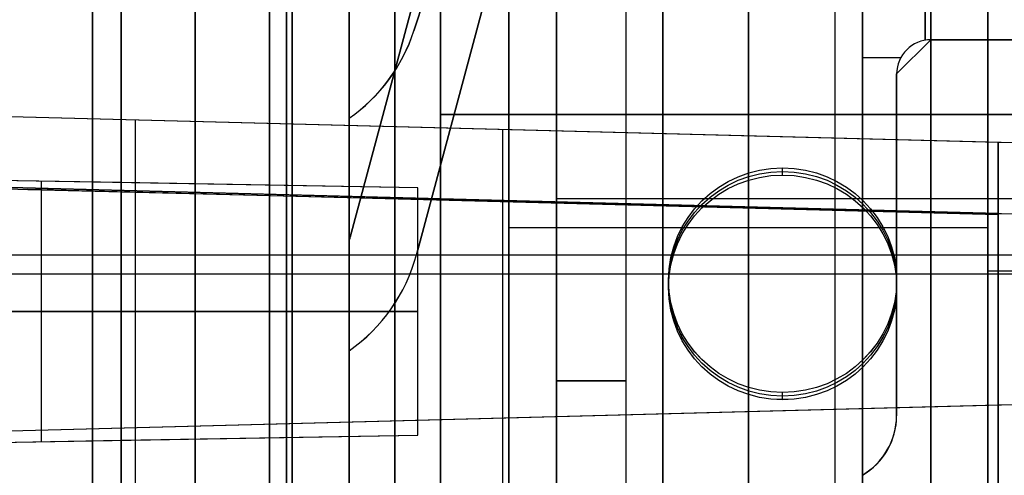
# Model space of a CAD drawing. Extents: x -8 to 8, y 0 to 107.
# Tile 138 of 256: x -4.36 to -0.04, y 20.59 to 22.59. Entities that reach past the tile are written whole.
import ezdxf

# ---------------------------------------------------------------- set-up
doc = ezdxf.new("R2010")
doc.units = 0
doc.layers.add('COUPLER_CASE', color=7, linetype='CONTINUOUS')
doc.layers.add('COUPLER_PCB', color=7, linetype='CONTINUOUS')

msp = doc.modelspace()

# ---------------------------------------------------------------- linework, layer by layer
at = {"layer": 'COUPLER_CASE', "color": 254}
for p, q in [((-0.0703, 22.0505, 145.7131), (-5.0389, 22.1806, 145.583)), ((1.4297, 22.0112, 143.2515), (-5.0389, 22.1806, 143.0821)), ((-0.0703, 22.0505, 144.3976), (-5.0389, 22.1806, 144.3976)), ((-3.8533, 20.8003, 145.614), (-3.8533, 22.1496, 145.614)), ((-2.2428, 20.8425, 143.1553), (-2.2428, 22.1074, 143.1553)), ((-1.8046, 22.0959, 145.6677), (-1.8046, 22.0959, 143.1668)), ((-0.0703, 20.8994, 145.7131), (-0.0703, 22.0505, 145.7131)), ((-0.0703, 22.0505, 144.2131), (-0.0703, 20.8994, 144.2131)), ((-0.0703, 22.0505, 145.7131), (-0.0703, 22.0505, 144.2131)), ((1.4297, 22.0112, 144.1738), (-0.0703, 22.0505, 144.2131)), ((-0.0703, 20.8994, 144.9631), (-0.0703, 22.0505, 144.9631)), ((-7.6363, 21.9365, 5.8815), (-4.3254, 21.8451, 5.7948)), ((-2.6153, 21.8518, 137.7759), (-5.9153, 21.9094, 137.8335)), ((-3.9153, 21.8745, 131.8684), (-5.9153, 21.9094, 131.8335)), ((-2.6153, 21.8518, 134.8335), (-5.9153, 21.9094, 134.8335)), ((-5.0389, 21.87, 8.3143), (1.4297, 21.7006, 8.145)), ((-0.0703, 21.7399, 5.9062), (-5.0389, 21.87, 5.8987)), ((-0.0703, 21.7399, 7.1065), (-5.0389, 21.87, 7.1065)), ((-0.0703, 21.7337, 5.7948), (-4.3254, 21.8451, 5.7948)), ((-4.3254, 21.8451, 5.7948), (-0.0703, 21.7399, 5.6834)), ((-4.2653, 20.7382, 137.8047), (-4.2653, 21.8806, 137.8047)), ((-4.2653, 21.8806, 131.8623), (-4.2653, 21.8806, 137.8047)), ((-3.9153, 20.7443, 134.0684), (-3.9153, 21.8745, 134.0684)), ((-3.9153, 21.8745, 131.8684), (-3.9153, 20.7443, 131.8684)), ((-3.9153, 21.8745, 134.0684), (-3.9153, 21.8745, 131.8684)), ((-2.6153, 21.8518, 134.0911), (-3.9153, 21.8745, 134.0684)), ((-3.9153, 21.8745, 132.9684), (-3.9153, 20.7443, 132.9684)), ((-3.2653, 20.7556, 134.0797), (-3.2653, 21.8631, 134.0797)), ((-2.6153, 20.767, 137.7759), (-2.6153, 21.8518, 137.7759)), ((-2.6153, 21.8518, 137.7759), (-2.6153, 21.8518, 134.0911)), ((-2.6153, 20.767, 134.0911), (-2.6153, 21.8518, 134.0911)), ((-2.6153, 20.767, 135.9335), (-2.6153, 21.8518, 135.9335)), ((-3.8533, 18.9795, 5.7824), (-3.8533, 21.8328, 5.7824)), ((-2.2428, 20.4389, 8.2411), (-2.2428, 21.7968, 8.2411)), ((-1.8046, 21.7853, 8.2297), (-1.8046, 21.7853, 5.9037)), ((-0.0703, 21.7399, 7.1834), (-0.0703, 21.7399, 5.9062)), ((-0.0703, 18.881, 7.1834), (-0.0703, 21.7399, 7.1834)), ((-0.0703, 21.7399, 5.6834), (-0.0703, 18.8805, 5.6834)), ((-0.0703, 21.7399, 7.1834), (1.4297, 21.7006, 7.2227)), ((1.4297, 21.5562, 8.145), (-5.9153, 21.5562, 8.3373)), ((-7.6363, 21.4749, 145.515), (-0.0703, 21.4749, 145.7131)), ((-5.9153, 21.4749, 143.0592), (1.4297, 21.4749, 143.2515)), ((-0.0703, 21.4749, 145.7131), (-0.0703, 21.4749, 144.2131)), ((-0.0703, 21.4749, 144.2131), (1.4297, 21.4749, 144.1738)), ((-5.9153, 21.3094, 137.8335), (-2.6153, 21.3094, 137.7759)), ((-3.9153, 21.3094, 131.8684), (-5.9153, 21.3094, 131.8335)), ((-3.9153, 21.3094, 131.8684), (-3.9153, 21.3094, 134.0684)), ((-2.6153, 21.3094, 134.0911), (-3.9153, 21.3094, 134.0684)), ((-2.6153, 21.3094, 134.0911), (-2.6153, 21.3094, 137.7759)), ((-5.0389, 20.7693, 143.0821), (1.4297, 20.9387, 143.2515)), ((-0.0703, 20.8994, 144.2131), (1.4297, 20.9387, 144.1738)), ((-5.0389, 20.7693, 145.583), (-0.0703, 20.8994, 145.7131)), ((-5.0389, 20.7693, 144.3976), (-0.0703, 20.8994, 144.3976)), ((-0.0703, 20.8994, 144.2131), (-0.0703, 20.8994, 145.7131)), ((-1.8046, 20.854, 145.6677), (-1.8046, 20.854, 143.1668)), ((-5.9153, 20.7094, 137.8335), (-2.6153, 20.767, 137.7759)), ((-5.9153, 20.7094, 134.8335), (-2.6153, 20.767, 134.8335)), ((-3.9153, 20.7443, 134.0684), (-2.6153, 20.767, 134.0911)), ((-2.6153, 20.767, 134.0911), (-2.6153, 20.767, 137.7759)), ((-5.9153, 20.7094, 131.8335), (-3.9153, 20.7443, 131.8684)), ((-4.2653, 20.7382, 131.8623), (-4.2653, 20.7382, 137.8047)), ((-3.9153, 20.7443, 131.8684), (-3.9153, 20.7443, 134.0684))]:
    msp.add_line(p, q, dxfattribs=at)
at = {"layer": 'COUPLER_CASE', "color": 254, "extrusion": (1, -1.42008e-15, 0)}
msp.add_arc((22.7337, 5.7948, -4.239), 0.8908, 173.2217, 180, dxfattribs=at)
at = {"layer": 'COUPLER_CASE', "color": 254, "extrusion": (1, -1.39092e-15, 0)}
msp.add_arc((22.7337, 5.7948, -2.1979), 0.9443, 180, 183.3832, dxfattribs=at)
at = {"layer": 'COUPLER_CASE', "color": 254, "extrusion": (1, -6.53871e-12, -3.97324e-15)}
msp.add_arc((22.7337, 5.7948, -0.0703), 1, 180, 186.3973, dxfattribs=at)
at = {"layer": 'COUPLER_CASE', "color": 254, "extrusion": (1, 9.82757e-11, -9.93309e-16)}
msp.add_arc((22.7337, 5.7948, -0.0703), 1, 173.6027, 180, dxfattribs=at)
at = {"layer": 'COUPLER_PCB', "color": 254}
for p, q in [((-1.541, 18.2517, 93.6105), (-1.541, 32.6517, 93.6105)), ((-1.541, 32.6517, 81.7105), (-1.541, 18.2517, 81.7105)), ((-1.541, 18.2517, 68.1105), (-1.541, 32.6517, 68.1105)), ((-1.541, 32.6517, 56.2105), (-1.541, 18.2517, 56.2105)), ((-0.366, 32.6517, 94.2605), (-0.366, 18.2517, 94.2605)), ((-0.366, 18.2517, 93.6105), (-0.366, 32.6517, 93.6105)), ((-0.366, 32.6517, 81.7105), (-0.366, 18.2517, 81.7105)), ((-0.366, 18.2517, 81.0605), (-0.366, 32.6517, 81.0605)), ((-0.366, 32.6517, 94.0355), (-0.366, 18.0517, 94.0355)), ((-0.366, 32.6517, 81.2855), (-0.366, 18.0517, 81.2855)), ((-0.366, 32.6517, 68.7605), (-0.366, 18.2517, 68.7605)), ((-0.366, 18.2517, 68.1105), (-0.366, 32.6517, 68.1105)), ((-0.366, 32.6517, 56.2105), (-0.366, 18.2517, 56.2105)), ((-0.366, 18.2517, 55.5605), (-0.366, 32.6517, 55.5605)), ((-0.366, 32.6517, 68.5355), (-0.366, 18.0517, 68.5355)), ((-0.366, 32.6517, 55.7855), (-0.366, 18.0517, 55.7855)), ((-3.916, 19.1517, 94.1605), (-3.916, 31.4517, 94.1605)), ((-3.916, 19.1517, 81.1605), (-3.916, 31.4517, 81.1605)), ((-3.916, 19.1517, 68.6605), (-3.916, 31.4517, 68.6605)), ((-3.916, 19.1517, 55.6605), (-3.916, 31.4517, 55.6605)), ((-4.041, 19.0517, 94.2605), (-4.041, 30.9517, 94.2605)), ((-4.041, 30.9517, 81.0605), (-4.041, 19.0517, 81.0605)), ((-4.041, 19.0517, 68.7605), (-4.041, 30.9517, 68.7605)), ((-4.041, 30.9517, 55.5605), (-4.041, 19.0517, 55.5605)), ((-3.166, 19.0517, 94.2605), (-3.166, 30.9517, 94.2605)), ((-3.166, 30.9517, 81.0605), (-3.166, 19.0517, 81.0605)), ((-3.166, 19.0517, 82.6605), (-3.166, 30.9517, 82.6605)), ((-3.166, 19.0517, 92.6605), (-3.166, 30.9517, 92.6605)), ((-3.166, 19.0517, 93.4605), (-3.166, 30.9517, 93.4605)), ((-3.166, 19.0517, 81.8605), (-3.166, 30.9517, 81.8605)), ((-3.166, 19.0517, 68.7605), (-3.166, 30.9517, 68.7605)), ((-3.166, 30.9517, 55.5605), (-3.166, 19.0517, 55.5605)), ((-3.166, 19.0517, 57.1605), (-3.166, 30.9517, 57.1605)), ((-3.166, 19.0517, 67.1605), (-3.166, 30.9517, 67.1605)), ((-3.166, 19.0517, 67.9605), (-3.166, 30.9517, 67.9605)), ((-3.166, 19.0517, 56.3605), (-3.166, 30.9517, 56.3605)), ((-1.1178, 28.3291, 87.1505), (-2.9114, 21.6352, 87.1505)), ((-1.1178, 28.3291, 85.1105), (-2.9114, 21.6352, 85.1105)), ((-1.1178, 28.3291, 91.2305), (-2.9114, 21.6352, 91.2305)), ((-1.1178, 28.3291, 89.1905), (-2.9114, 21.6352, 89.1905)), ((-1.1178, 28.3291, 61.6505), (-2.9114, 21.6352, 61.6505)), ((-1.1178, 28.3291, 59.6105), (-2.9114, 21.6352, 59.6105)), ((-1.1178, 28.3291, 65.7305), (-2.9114, 21.6352, 65.7305)), ((-1.1178, 28.3291, 63.6905), (-2.9114, 21.6352, 63.6905)), ((-2.6327, 22.5399, 90.2105), (-0.7694, 28.2748, 90.2105)), ((-2.6327, 22.5399, 84.0905), (-0.7694, 28.2748, 84.0905)), ((-0.7694, 28.2748, 86.1305), (-2.6327, 22.5399, 86.1305)), ((-0.7694, 28.2748, 88.1705), (-2.6327, 22.5399, 88.1705)), ((-2.6327, 22.5399, 64.7105), (-0.7694, 28.2748, 64.7105)), ((-2.6327, 22.5399, 58.5905), (-0.7694, 28.2748, 58.5905)), ((-0.7694, 28.2748, 60.6305), (-2.6327, 22.5399, 60.6305)), ((-0.7694, 28.2748, 62.6705), (-2.6327, 22.5399, 62.6705)), ((-0.828, 28.2514, 87.1505), (-2.6216, 21.5576, 87.1505)), ((-0.828, 28.2514, 85.1105), (-2.6216, 21.5576, 85.1105)), ((-0.828, 28.2514, 91.2305), (-2.6216, 21.5576, 91.2305)), ((-0.828, 28.2514, 89.1905), (-2.6216, 21.5576, 89.1905)), ((-0.828, 28.2514, 61.6505), (-2.6216, 21.5576, 61.6505)), ((-0.828, 28.2514, 59.6105), (-2.6216, 21.5576, 59.6105)), ((-0.828, 28.2514, 65.7305), (-2.6216, 21.5576, 65.7305)), ((-0.828, 28.2514, 63.6905), (-2.6216, 21.5576, 63.6905)), ((-2.716, 27.6517, 93.6105), (-2.716, 18.1517, 93.6105)), ((-2.716, 19.0517, 82.6605), (-2.716, 27.6517, 82.6605)), ((-2.716, 27.6517, 92.6605), (-2.716, 19.0517, 92.6605)), ((-2.716, 18.1517, 81.7105), (-2.716, 27.6517, 81.7105)), ((-2.716, 27.6517, 68.1105), (-2.716, 18.1517, 68.1105)), ((-2.716, 19.0517, 57.1605), (-2.716, 27.6517, 57.1605)), ((-2.716, 27.6517, 67.1605), (-2.716, 19.0517, 67.1605)), ((-2.716, 18.1517, 56.2105), (-2.716, 27.6517, 56.2105)), ((-1.6173, 26.4648, 59.4105), (-2.9114, 21.6352, 59.4105)), ((-2.9114, 21.6352, 59.8105), (-1.6173, 26.4648, 59.8105)), ((-1.6173, 26.4648, 86.9505), (-2.9114, 21.6352, 86.9505)), ((-1.6173, 26.4648, 87.3505), (-2.9114, 21.6352, 87.3505)), ((-1.6173, 26.4648, 84.9105), (-2.9114, 21.6352, 84.9105)), ((-2.9114, 21.6352, 85.3105), (-1.6173, 26.4648, 85.3105)), ((-1.6173, 26.4648, 91.0305), (-2.9114, 21.6352, 91.0305)), ((-2.9114, 21.6352, 91.4305), (-1.6173, 26.4648, 91.4305)), ((-1.6173, 26.4648, 88.9905), (-2.9114, 21.6352, 88.9905)), ((-2.9114, 21.6352, 89.3905), (-1.6173, 26.4648, 89.3905)), ((-1.6173, 26.4648, 61.4505), (-2.9114, 21.6352, 61.4505)), ((-1.6173, 26.4648, 61.8505), (-2.9114, 21.6352, 61.8505)), ((-1.6173, 26.4648, 65.5305), (-2.9114, 21.6352, 65.5305)), ((-2.9114, 21.6352, 65.9305), (-1.6173, 26.4648, 65.9305)), ((-1.6173, 26.4648, 63.4905), (-2.9114, 21.6352, 63.4905)), ((-2.9114, 21.6352, 63.8905), (-1.6173, 26.4648, 63.8905)), ((-1.3658, 26.4393, 90.4105), (-2.6327, 22.5399, 90.4105)), ((-1.3658, 26.4393, 90.0105), (-2.6327, 22.5399, 90.0105)), ((-1.3658, 26.4393, 84.2905), (-2.6327, 22.5399, 84.2905)), ((-1.3658, 26.4393, 83.8905), (-2.6327, 22.5399, 83.8905)), ((-2.6327, 22.5399, 85.9305), (-1.3658, 26.4393, 85.9305)), ((-2.6327, 22.5399, 86.3305), (-1.3658, 26.4393, 86.3305)), ((-2.6327, 22.5399, 87.9705), (-1.3658, 26.4393, 87.9705)), ((-2.6327, 22.5399, 88.3705), (-1.3658, 26.4393, 88.3705)), ((-1.3658, 26.4393, 64.9105), (-2.6327, 22.5399, 64.9105)), ((-1.3658, 26.4393, 64.5105), (-2.6327, 22.5399, 64.5105)), ((-1.3658, 26.4393, 58.7905), (-2.6327, 22.5399, 58.7905)), ((-1.3658, 26.4393, 58.3905), (-2.6327, 22.5399, 58.3905)), ((-2.6327, 22.5399, 60.4305), (-1.3658, 26.4393, 60.4305)), ((-2.6327, 22.5399, 60.8305), (-1.3658, 26.4393, 60.8305)), ((-2.6327, 22.5399, 62.4705), (-1.3658, 26.4393, 62.4705)), ((-2.6327, 22.5399, 62.8705), (-1.3658, 26.4393, 62.8705)), ((-1.3275, 26.3872, 86.9505), (-2.6216, 21.5576, 86.9505)), ((-2.6216, 21.5576, 87.3505), (-1.3275, 26.3872, 87.3505)), ((-2.6216, 21.5576, 84.9105), (-1.3275, 26.3872, 84.9105)), ((-2.6216, 21.5576, 85.3105), (-1.3275, 26.3872, 85.3105)), ((-2.6216, 21.5576, 91.0305), (-1.3275, 26.3872, 91.0305)), ((-2.6216, 21.5576, 91.4305), (-1.3275, 26.3872, 91.4305)), ((-2.6216, 21.5576, 88.9905), (-1.3275, 26.3872, 88.9905)), ((-2.6216, 21.5576, 89.3905), (-1.3275, 26.3872, 89.3905)), ((-1.3275, 26.3872, 61.4505), (-2.6216, 21.5576, 61.4505)), ((-2.6216, 21.5576, 61.8505), (-1.3275, 26.3872, 61.8505)), ((-2.6216, 21.5576, 59.4105), (-1.3275, 26.3872, 59.4105)), ((-2.6216, 21.5576, 59.8105), (-1.3275, 26.3872, 59.8105)), ((-2.6216, 21.5576, 65.5305), (-1.3275, 26.3872, 65.5305)), ((-2.6216, 21.5576, 65.9305), (-1.3275, 26.3872, 65.9305)), ((-2.6216, 21.5576, 63.4905), (-1.3275, 26.3872, 63.4905)), ((-2.6216, 21.5576, 63.8905), (-1.3275, 26.3872, 63.8905)), ((-3.916, 19.1517, 94.1105), (-3.916, 26.1517, 94.1105)), ((-3.916, 26.1517, 81.2105), (-3.916, 19.1517, 81.2105)), ((-3.916, 19.1517, 68.6105), (-3.916, 26.1517, 68.6105)), ((-3.916, 26.1517, 55.7105), (-3.916, 19.1517, 55.7105)), ((-3.591, 26.1517, 81.2105), (-3.591, 19.1517, 81.2105)), ((-3.591, 19.1517, 94.1105), (-3.591, 26.1517, 94.1105)), ((-3.591, 26.1517, 55.7105), (-3.591, 19.1517, 55.7105)), ((-3.591, 19.1517, 68.6105), (-3.591, 26.1517, 68.6105)), ((-3.266, 26.1517, 81.2105), (-3.266, 19.5517, 81.2105)), ((-3.266, 26.1517, 82.7105), (-3.266, 19.5517, 82.7105)), ((-3.266, 19.5517, 92.6105), (-3.266, 26.1517, 92.6105)), ((-3.266, 26.1517, 94.1105), (-3.266, 19.5517, 94.1105)), ((-3.266, 19.5517, 81.9605), (-3.266, 26.1517, 81.9605)), ((-3.266, 19.5517, 93.3605), (-3.266, 26.1517, 93.3605)), ((-3.266, 26.1517, 55.7105), (-3.266, 19.5517, 55.7105)), ((-3.266, 26.1517, 57.2105), (-3.266, 19.5517, 57.2105)), ((-3.266, 19.5517, 67.1105), (-3.266, 26.1517, 67.1105)), ((-3.266, 26.1517, 68.6105), (-3.266, 19.5517, 68.6105)), ((-3.266, 19.5517, 56.4605), (-3.266, 26.1517, 56.4605)), ((-3.266, 19.5517, 67.8605), (-3.266, 26.1517, 67.8605)), ((-3.191, 19.1517, 82.7105), (-3.191, 26.1517, 82.7105)), ((-3.191, 26.1517, 92.6105), (-3.191, 19.1517, 92.6105)), ((-3.191, 19.1517, 57.2105), (-3.191, 26.1517, 57.2105)), ((-3.191, 26.1517, 67.1105), (-3.191, 19.1517, 67.1105)), ((-2.916, 19.1517, 82.7105), (-2.916, 26.1517, 82.7105)), ((-2.916, 26.1517, 92.6105), (-2.916, 19.1517, 92.6105)), ((-2.916, 19.1517, 87.6605), (-2.916, 26.1517, 87.6605)), ((-2.916, 19.1517, 57.2105), (-2.916, 26.1517, 57.2105)), ((-2.916, 26.1517, 67.1105), (-2.916, 19.1517, 67.1105)), ((-2.916, 19.1517, 62.1605), (-2.916, 26.1517, 62.1605)), ((-2.216, 24.2517, 79.9105), (-2.216, 19.1017, 79.9105)), ((-2.216, 19.1017, 95.4105), (-2.216, 24.2517, 95.4105)), ((-2.216, 19.1017, 96.8105), (-2.216, 24.2517, 96.8105)), ((-2.216, 19.1017, 78.5105), (-2.216, 24.2517, 78.5105)), ((-2.216, 24.2517, 96.1105), (-2.216, 19.1017, 96.1105)), ((-2.216, 19.1017, 79.2105), (-2.216, 24.2517, 79.2105)), ((-2.216, 24.2517, 54.4105), (-2.216, 19.1017, 54.4105)), ((-2.216, 19.1017, 69.9105), (-2.216, 24.2517, 69.9105)), ((-2.216, 19.1017, 71.3105), (-2.216, 24.2517, 71.3105)), ((-2.216, 19.1017, 53.0105), (-2.216, 24.2517, 53.0105)), ((-2.216, 24.2517, 70.6105), (-2.216, 19.1017, 70.6105)), ((-2.216, 19.1017, 53.7105), (-2.216, 24.2517, 53.7105)), ((-1.166, 24.2517, 96.8105), (-1.166, 19.1017, 96.8105)), ((-1.166, 19.1017, 78.5105), (-1.166, 24.2517, 78.5105)), ((-1.166, 24.2517, 71.3105), (-1.166, 19.1017, 71.3105)), ((-1.166, 19.1017, 53.0105), (-1.166, 24.2517, 53.0105)), ((-0.6661, 20.5918, 79.5605), (-0.666, 24.2517, 79.5605)), ((-0.6661, 20.5918, 54.0605), (-0.666, 24.2517, 54.0605)), ((-0.666, 19.1017, 79.9105), (-0.666, 24.2517, 79.9105)), ((-0.666, 24.2517, 95.4105), (-0.666, 19.1017, 95.4105)), ((-0.666, 24.2517, 95.7605), (-0.666, 20.592, 95.7605)), ((-0.666, 24.2517, 79.7355), (-0.666, 20.5918, 79.7355)), ((-0.666, 24.2517, 95.5855), (-0.666, 20.5918, 95.5855)), ((-0.666, 19.1017, 54.4105), (-0.666, 24.2517, 54.4105)), ((-0.666, 24.2517, 69.9105), (-0.666, 19.1017, 69.9105)), ((-0.666, 24.2517, 70.2605), (-0.666, 20.592, 70.2605)), ((-0.666, 24.2517, 54.2355), (-0.666, 20.5918, 54.2355)), ((-0.666, 24.2517, 70.0855), (-0.666, 20.5918, 70.0855)), ((-0.116, 24.2517, 96.8105), (-0.116, 19.1017, 96.8105)), ((-0.116, 24.2517, 78.5105), (-0.116, 19.1017, 78.5105)), ((-0.116, 19.1017, 96.2855), (-0.116, 24.2517, 96.2855)), ((-0.116, 24.2517, 79.0355), (-0.116, 19.1017, 79.0355)), ((-0.116, 24.2517, 71.3105), (-0.116, 19.1017, 71.3105)), ((-0.116, 24.2517, 53.0105), (-0.116, 19.1017, 53.0105)), ((-0.116, 19.1017, 70.7855), (-0.116, 24.2517, 70.7855)), ((-0.116, 24.2517, 53.5355), (-0.116, 19.1017, 53.5355)), ((-2.916, 22.1572, 88.3705), (-2.916, 22.6389, 88.3705)), ((-2.916, 22.6389, 87.9705), (-2.916, 22.1572, 87.9705)), ((-2.916, 22.6389, 90.0105), (-2.916, 22.1572, 90.0105)), ((-2.916, 22.1572, 90.4105), (-2.916, 22.6389, 90.4105)), ((-2.916, 22.6389, 83.8905), (-2.916, 22.1572, 83.8905)), ((-2.916, 22.1572, 84.2905), (-2.916, 22.6389, 84.2905)), ((-2.916, 22.6389, 85.9305), (-2.916, 22.1572, 85.9305)), ((-2.916, 22.1572, 86.3305), (-2.916, 22.6389, 86.3305)), ((-2.916, 22.1572, 62.8705), (-2.916, 22.6389, 62.8705)), ((-2.916, 22.6389, 62.4705), (-2.916, 22.1572, 62.4705)), ((-2.916, 22.6389, 64.5105), (-2.916, 22.1572, 64.5105)), ((-2.916, 22.1572, 64.9105), (-2.916, 22.6389, 64.9105)), ((-2.916, 22.6389, 58.3905), (-2.916, 22.1572, 58.3905)), ((-2.916, 22.1572, 58.7905), (-2.916, 22.6389, 58.7905)), ((-2.916, 22.6389, 60.4305), (-2.916, 22.1572, 60.4305)), ((-2.916, 22.1572, 60.8305), (-2.916, 22.6389, 60.8305)), ((-0.391, 22.6539, 79.5605), (-0.391, 22.4995, 79.5605)), ((-0.391, 22.4995, 95.7605), (-0.391, 22.6539, 95.7605)), ((-0.391, 22.6539, 54.0605), (-0.391, 22.4995, 54.0605)), ((-0.391, 22.4995, 70.2605), (-0.391, 22.6539, 70.2605)), ((-0.116, 22.6517, 79.5605), (-0.116, 22.5017, 79.5605)), ((-0.116, 22.5017, 95.7605), (-0.116, 22.6517, 95.7605)), ((-0.116, 22.6517, 54.0605), (-0.116, 22.5017, 54.0605)), ((-0.116, 22.5017, 70.2605), (-0.116, 22.6517, 70.2605)), ((-2.6327, 22.5399, 87.9705), (-2.6327, 22.5399, 88.3705)), ((-2.6327, 22.5399, 90.0105), (-2.6327, 22.5399, 90.4105)), ((-2.6327, 22.5399, 83.8905), (-2.6327, 22.5399, 84.2905)), ((-2.6327, 22.5399, 85.9305), (-2.6327, 22.5399, 86.3305)), ((-2.6327, 22.5399, 62.4705), (-2.6327, 22.5399, 62.8705)), ((-2.6327, 22.5399, 64.5105), (-2.6327, 22.5399, 64.9105)), ((-2.6327, 22.5399, 58.3905), (-2.6327, 22.5399, 58.7905)), ((-2.6327, 22.5399, 60.4305), (-2.6327, 22.5399, 60.8305)), ((-0.366, 22.5017, 79.8605), (-0.516, 22.3517, 79.8605)), ((-0.516, 22.3517, 95.4605), (-0.366, 22.5017, 95.4605)), ((-0.366, 22.5017, 54.3605), (-0.516, 22.3517, 54.3605)), ((-0.516, 22.3517, 69.9605), (-0.366, 22.5017, 69.9605)), ((5.834, 22.5017, 79.8605), (-0.366, 22.5017, 79.8605)), ((-0.366, 22.5017, 95.4605), (5.834, 22.5017, 95.4605)), ((-0.116, 22.5017, 79.5605), (-0.366, 22.5017, 79.5605)), ((-0.366, 22.5017, 79.5605), (-0.366, 22.5017, 79.8605)), ((-0.366, 22.5017, 95.7605), (-0.116, 22.5017, 95.7605)), ((-0.366, 22.5017, 95.4605), (-0.366, 22.5017, 95.7605)), ((5.834, 22.5017, 79.7105), (-0.366, 22.5017, 79.7105)), ((5.834, 22.5017, 95.6105), (-0.366, 22.5017, 95.6105)), ((5.834, 22.5017, 54.3605), (-0.366, 22.5017, 54.3605)), ((-0.366, 22.5017, 69.9605), (5.834, 22.5017, 69.9605)), ((-0.116, 22.5017, 54.0605), (-0.366, 22.5017, 54.0605)), ((-0.366, 22.5017, 54.0605), (-0.366, 22.5017, 54.3605)), ((-0.366, 22.5017, 70.2605), (-0.116, 22.5017, 70.2605)), ((-0.366, 22.5017, 69.9605), (-0.366, 22.5017, 70.2605)), ((5.834, 22.5017, 54.2105), (-0.366, 22.5017, 54.2105)), ((5.834, 22.5017, 70.1105), (-0.366, 22.5017, 70.1105)), ((-0.116, 19.1017, 79.5605), (-0.116, 22.5017, 79.5605)), ((-0.116, 22.5017, 79.5605), (5.834, 22.5017, 79.5605)), ((5.834, 22.5017, 95.7605), (-0.116, 22.5017, 95.7605)), ((-0.116, 22.5017, 95.7605), (-0.116, 19.1017, 95.7605)), ((-0.116, 19.1017, 54.0605), (-0.116, 22.5017, 54.0605)), ((-0.116, 22.5017, 54.0605), (5.834, 22.5017, 54.0605)), ((5.834, 22.5017, 70.2605), (-0.116, 22.5017, 70.2605)), ((-0.116, 22.5017, 70.2605), (-0.116, 19.1017, 70.2605)), ((-0.4985, 22.4218, 95.7605), (-0.666, 22.4218, 95.7605)), ((-0.4985, 22.4218, 70.2605), (-0.666, 22.4218, 70.2605)), ((-0.4985, 22.4217, 79.5605), (-0.666, 22.4217, 79.5605)), ((-0.4985, 22.4217, 54.0605), (-0.666, 22.4217, 54.0605)), ((-0.516, 22.3517, 79.8605), (-0.516, 20.8517, 79.8605)), ((-0.516, 20.8517, 95.4605), (-0.516, 22.3517, 95.4605)), ((-0.516, 20.8517, 79.5605), (-0.516, 22.3517, 79.5605)), ((-0.516, 22.3517, 79.5605), (-0.516, 22.3517, 79.8605)), ((-0.516, 20.8517, 95.7605), (-0.516, 22.3517, 95.7605)), ((-0.516, 22.3517, 95.4605), (-0.516, 22.3517, 95.7605)), ((-0.516, 20.8517, 79.7105), (-0.516, 22.3517, 79.7105)), ((-0.516, 20.8517, 95.6105), (-0.516, 22.3517, 95.6105)), ((-0.516, 22.3517, 54.3605), (-0.516, 20.8517, 54.3605)), ((-0.516, 20.8517, 69.9605), (-0.516, 22.3517, 69.9605)), ((-0.516, 20.8517, 54.0605), (-0.516, 22.3517, 54.0605)), ((-0.516, 22.3517, 54.0605), (-0.516, 22.3517, 54.3605)), ((-0.516, 20.8517, 70.2605), (-0.516, 22.3517, 70.2605)), ((-0.516, 22.3517, 69.9605), (-0.516, 22.3517, 70.2605)), ((-0.516, 20.8517, 54.2105), (-0.516, 22.3517, 54.2105)), ((-0.516, 20.8517, 70.1105), (-0.516, 22.3517, 70.1105)), ((-2.916, 22.1572, 87.9705), (-2.916, 22.1572, 88.3705)), ((-2.916, 22.1572, 90.0105), (-2.916, 22.1572, 90.4105)), ((-2.916, 22.1572, 83.8905), (-2.916, 22.1572, 84.2905)), ((-2.916, 22.1572, 85.9305), (-2.916, 22.1572, 86.3305)), ((-2.916, 22.1572, 62.4705), (-2.916, 22.1572, 62.8705)), ((-2.916, 22.1572, 64.5105), (-2.916, 22.1572, 64.9105)), ((-2.916, 22.1572, 58.3905), (-2.916, 22.1572, 58.7905)), ((-2.916, 22.1572, 60.4305), (-2.916, 22.1572, 60.8305)), ((-1.016, 21.9078, 81.7738), (-1.016, 21.9392, 81.9538)), ((-1.016, 21.9078, 56.2738), (-1.016, 21.9392, 56.4538)), ((-2.216, 21.6767, 95.4105), (-2.216, 21.6767, 96.8105)), ((-2.216, 21.6767, 78.5105), (-2.216, 21.6767, 79.9105)), ((-0.116, 21.6767, 96.8105), (-2.216, 21.6767, 96.8105)), ((-0.116, 21.6767, 78.5105), (-2.216, 21.6767, 78.5105)), ((-2.216, 21.6767, 69.9105), (-2.216, 21.6767, 71.3105)), ((-2.216, 21.6767, 53.0105), (-2.216, 21.6767, 54.4105)), ((-0.116, 21.6767, 71.3105), (-2.216, 21.6767, 71.3105)), ((-0.116, 21.6767, 53.0105), (-2.216, 21.6767, 53.0105)), ((-0.666, 21.6767, 79.5605), (-0.666, 21.6767, 79.9105)), ((-0.666, 21.6767, 95.4105), (-0.666, 21.6767, 95.7605)), ((-0.666, 21.6767, 54.0605), (-0.666, 21.6767, 54.4105)), ((-0.666, 21.6767, 69.9105), (-0.666, 21.6767, 70.2605)), ((-0.116, 21.6767, 95.7605), (-0.116, 21.6767, 96.8105)), ((-0.116, 21.6767, 78.5105), (-0.116, 21.6767, 79.5605)), ((-0.116, 21.6767, 70.2605), (-0.116, 21.6767, 71.3105)), ((-0.116, 21.6767, 53.0105), (-0.116, 21.6767, 54.0605)), ((-2.9114, 21.6352, 86.9505), (-2.9114, 21.6352, 87.3505)), ((-2.9114, 21.6352, 84.9105), (-2.9114, 21.6352, 85.3105)), ((-2.9114, 21.6352, 91.0305), (-2.9114, 21.6352, 91.4305)), ((-2.9114, 21.6352, 88.9905), (-2.9114, 21.6352, 89.3905)), ((-2.9114, 21.6352, 61.4505), (-2.9114, 21.6352, 61.8505)), ((-2.9114, 21.6352, 59.4105), (-2.9114, 21.6352, 59.8105)), ((-2.9114, 21.6352, 65.5305), (-2.9114, 21.6352, 65.9305)), ((-2.9114, 21.6352, 63.4905), (-2.9114, 21.6352, 63.8905)), ((-2.916, 21.1372, 87.3505), (-2.916, 21.619, 87.3505)), ((-2.916, 21.619, 87.3505), (-2.916, 21.619, 86.9505)), ((-2.916, 21.619, 86.9505), (-2.916, 21.1372, 86.9505)), ((-2.916, 21.619, 85.3105), (-2.916, 21.619, 84.9105)), ((-2.916, 21.619, 84.9105), (-2.916, 21.1372, 84.9105)), ((-2.916, 21.1372, 85.3105), (-2.916, 21.619, 85.3105)), ((-2.916, 21.619, 91.4305), (-2.916, 21.619, 91.0305)), ((-2.916, 21.619, 91.0305), (-2.916, 21.1372, 91.0305)), ((-2.916, 21.1372, 91.4305), (-2.916, 21.619, 91.4305)), ((-2.916, 21.619, 89.3905), (-2.916, 21.619, 88.9905)), ((-2.916, 21.619, 88.9905), (-2.916, 21.1372, 88.9905)), ((-2.916, 21.1372, 89.3905), (-2.916, 21.619, 89.3905)), ((-2.916, 21.1372, 61.8505), (-2.916, 21.619, 61.8505)), ((-2.916, 21.619, 61.8505), (-2.916, 21.619, 61.4505)), ((-2.916, 21.619, 61.4505), (-2.916, 21.1372, 61.4505)), ((-2.916, 21.619, 59.8105), (-2.916, 21.619, 59.4105)), ((-2.916, 21.619, 59.4105), (-2.916, 21.1372, 59.4105)), ((-2.916, 21.1372, 59.8105), (-2.916, 21.619, 59.8105)), ((-2.916, 21.619, 65.9305), (-2.916, 21.619, 65.5305)), ((-2.916, 21.619, 65.5305), (-2.916, 21.1372, 65.5305)), ((-2.916, 21.1372, 65.9305), (-2.916, 21.619, 65.9305)), ((-2.916, 21.619, 63.8905), (-2.916, 21.619, 63.4905)), ((-2.916, 21.619, 63.4905), (-2.916, 21.1372, 63.4905)), ((-2.916, 21.1372, 63.8905), (-2.916, 21.619, 63.8905)), ((-0.516, 21.6017, 79.5605), (-0.516, 21.6017, 79.8605)), ((-0.516, 21.6017, 95.4605), (-0.516, 21.6017, 95.7605)), ((-0.516, 21.6017, 54.0605), (-0.516, 21.6017, 54.3605)), ((-0.516, 21.6017, 69.9605), (-0.516, 21.6017, 70.2605)), ((-2.6216, 21.5576, 86.9505), (-2.6216, 21.5576, 87.3505)), ((-2.6216, 21.5576, 84.9105), (-2.6216, 21.5576, 85.3105)), ((-2.6216, 21.5576, 91.0305), (-2.6216, 21.5576, 91.4305)), ((-2.6216, 21.5576, 88.9905), (-2.6216, 21.5576, 89.3905)), ((-2.6216, 21.5576, 61.4505), (-2.6216, 21.5576, 61.8505)), ((-2.6216, 21.5576, 59.4105), (-2.6216, 21.5576, 59.8105)), ((-2.6216, 21.5576, 65.5305), (-2.6216, 21.5576, 65.9305)), ((-2.6216, 21.5576, 63.4905), (-2.6216, 21.5576, 63.8905)), ((-1.516, 21.4152, 81.8595), (-1.516, 21.4466, 82.0396)), ((-1.516, 21.4152, 56.3595), (-1.516, 21.4466, 56.5396)), ((-0.516, 21.4152, 81.8595), (-0.516, 21.4466, 82.0396)), ((-0.516, 21.4152, 56.3595), (-0.516, 21.4466, 56.5396)), ((-2.916, 21.1372, 86.9505), (-2.916, 21.1372, 87.3505)), ((-2.916, 21.1372, 84.9105), (-2.916, 21.1372, 85.3105)), ((-2.916, 21.1372, 91.0305), (-2.916, 21.1372, 91.4305)), ((-2.916, 21.1372, 88.9905), (-2.916, 21.1372, 89.3905)), ((-2.916, 21.1372, 61.4505), (-2.916, 21.1372, 61.8505)), ((-2.916, 21.1372, 59.4105), (-2.916, 21.1372, 59.8105)), ((-2.916, 21.1372, 65.5305), (-2.916, 21.1372, 65.9305)), ((-2.916, 21.1372, 63.4905), (-2.916, 21.1372, 63.8905)), ((-1.016, 20.9226, 81.9453), (-1.016, 20.954, 82.1254)), ((-1.016, 20.9226, 56.4453), (-1.016, 20.954, 56.6254)), ((-0.516, 20.8517, 79.5605), (-0.516, 20.8517, 79.8605)), ((-0.516, 20.8517, 95.4605), (-0.516, 20.8517, 95.7605)), ((-0.516, 20.8517, 54.0605), (-0.516, 20.8517, 54.3605)), ((-0.516, 20.8517, 69.9605), (-0.516, 20.8517, 70.2605)), ((-0.666, 20.592, 95.7605), (-0.6661, 20.5917, 95.4605)), ((-0.666, 20.592, 70.2605), (-0.6661, 20.5917, 69.9605)), ((-0.666, 20.5919, 79.8605), (-0.6661, 20.5918, 79.5605)), ((-0.666, 20.5919, 54.3605), (-0.6661, 20.5918, 54.0605)), ((-0.666, 19.1017, 95.4605), (-0.6661, 20.5917, 95.4605)), ((-0.666, 19.1017, 69.9605), (-0.6661, 20.5917, 69.9605)), ((-0.666, 20.5919, 79.8605), (-0.666, 19.1017, 79.8605)), ((-0.666, 20.5919, 54.3605), (-0.666, 19.1017, 54.3605))]:
    msp.add_line(p, q, dxfattribs=at)
at = {"layer": 'COUPLER_PCB'}
for p, q in [((-2.516, 17.6016, 18.1602), (-2.516, 26.7456, 18.1602)), ((-2.516, 17.6016, 12.2514), (-2.516, 26.7456, 12.2514)), ((-2.516, 17.6016, 15.2058), (-2.516, 26.7456, 15.2058)), ((-2.516, 17.6016, 32.4765), (-2.516, 26.7456, 32.4765)), ((-2.516, 17.6016, 26.5676), (-2.516, 26.7456, 26.5676)), ((-2.516, 17.6016, 29.5221), (-2.516, 26.7456, 29.5221)), ((-0.785, 17.6016, 14.0591), (-0.785, 23.3171, 14.0591)), ((-0.785, 17.6016, 16.7367), (-0.785, 23.3171, 16.7367)), ((-0.785, 17.6016, 28.3753), (-0.785, 23.3171, 28.3753)), ((-0.785, 17.6016, 31.053), (-0.785, 23.3171, 31.053)), ((-2.516, 22.1736, 12.2514), (-2.516, 22.1736, 18.1602)), ((-2.516, 22.1736, 18.1602), (3.3928, 22.1736, 18.1602)), ((3.3928, 22.1736, 12.2514), (-2.516, 22.1736, 12.2514)), ((-2.516, 22.1736, 26.5676), (-2.516, 22.1736, 32.4765)), ((-2.516, 22.1736, 32.4765), (3.3928, 22.1736, 32.4765)), ((3.3928, 22.1736, 26.5676), (-2.516, 22.1736, 26.5676))]:
    msp.add_line(p, q, dxfattribs=at)
at = {"layer": 'COUPLER_PCB', "color": 250}
for p, q in [((-2.516, 26.7456, 26.5676), (-2.516, 17.6016, 26.5676)), ((-2.516, 17.6016, 18.1602), (-2.516, 26.7456, 18.1602)), ((-2.516, 17.6016, 22.3639), (-2.516, 26.7456, 22.3639)), ((-2.008, 26.009, 25.6405), (-2.008, 17.6016, 25.6405)), ((-2.008, 17.6016, 22.5925), (-2.008, 26.009, 22.5925)), ((-2.008, 26.009, 22.1353), (-2.008, 17.6016, 22.1353)), ((-2.008, 17.6016, 19.0873), (-2.008, 26.009, 19.0873)), ((-2.008, 17.6016, 25.3484), (-2.008, 26.009, 25.3484)), ((-2.008, 17.6016, 22.8846), (-2.008, 26.009, 22.8846)), ((-2.008, 17.6016, 21.8432), (-2.008, 26.009, 21.8432)), ((-2.008, 17.6016, 19.3794), (-2.008, 26.009, 19.3794)), ((-2.008, 24.4088, 25.0563), (-2.008, 17.6016, 25.0563)), ((-2.008, 17.6016, 23.1767), (-2.008, 24.4088, 23.1767)), ((-2.008, 24.4088, 21.5511), (-2.008, 17.6016, 21.5511)), ((-2.008, 17.6016, 19.6715), (-2.008, 24.4088, 19.6715)), ((-1.703, 24.4088, 24.1165), (-1.703, 17.6016, 24.1165)), ((-1.703, 24.4088, 20.6113), (-1.703, 17.6016, 20.6113)), ((-0.1157, 19.5828, 24.5102), (-0.1157, 23.3928, 24.5102)), ((-0.1157, 19.5828, 21.005), (-0.1157, 23.3928, 21.005)), ((-0.1157, 23.3928, 23.7228), (-0.1157, 19.5828, 23.7228)), ((-0.1157, 23.3928, 20.2176), (-0.1157, 19.5828, 20.2176)), ((-0.1157, 19.5828, 24.1165), (-0.1157, 23.3928, 24.1165)), ((-0.1157, 19.5828, 20.6113), (-0.1157, 23.3928, 20.6113)), ((-2.516, 22.1736, 26.5676), (4.342, 22.1736, 26.5676)), ((-2.516, 22.1736, 18.1602), (4.342, 22.1736, 18.1602)), ((-2.516, 22.1736, 26.5676), (-2.516, 22.1736, 18.1602)), ((-2.008, 21.8053, 25.6405), (2.437, 21.8053, 25.6405)), ((-2.008, 21.8053, 22.5925), (2.437, 21.8053, 22.5925)), ((-2.008, 21.8053, 22.1353), (2.437, 21.8053, 22.1353)), ((-2.008, 21.8053, 19.0873), (2.437, 21.8053, 19.0873)), ((-2.008, 21.8053, 25.6405), (-2.008, 21.8053, 25.0563)), ((-2.008, 21.8053, 23.1767), (-2.008, 21.8053, 22.5925)), ((-2.008, 21.8053, 22.1353), (-2.008, 21.8053, 21.5511)), ((-2.008, 21.8053, 19.6715), (-2.008, 21.8053, 19.0873)), ((-0.1157, 21.4878, 24.5102), (0.6717, 21.4878, 24.5102)), ((-0.1157, 21.4878, 21.005), (0.6717, 21.4878, 21.005)), ((-0.1157, 21.4878, 24.5102), (-0.1157, 21.4878, 23.7228)), ((-0.1157, 21.4878, 21.005), (-0.1157, 21.4878, 20.2176)), ((-0.1157, 21.4878, 23.7228), (0.6717, 21.4878, 23.7228)), ((-0.1157, 21.4878, 20.2176), (0.6717, 21.4878, 20.2176))]:
    msp.add_line(p, q, dxfattribs=at)
at = {"layer": 'COUPLER_PCB', "color": 254, "extrusion": (7.49833e-09, 0.171542, 0.985177)}
for centre in [(1.016, -7.0554, 84.5025), (1.016, -11.4298, 59.3805), (1.016, -7.0554, 84.3197), (1.016, -11.4298, 59.1977)]:
    msp.add_circle(centre, 0.5, dxfattribs=at)
at = {"layer": 'COUPLER_PCB', "color": 254, "extrusion": (7.49834e-09, 0.171542, 0.985177)}
for centre in [(1.016, -7.0554, 84.4111), (1.016, -11.4298, 59.2891)]:
    msp.add_circle(centre, 0.5, dxfattribs=at)
at = {"layer": 'COUPLER_PCB', "color": 254, "extrusion": (-4.39003e-11, -4.36247e-08, 1)}
for centre in [(-3.346, 22.7717, 88.3705), (-3.346, 22.7717, 62.8705)]:
    msp.add_arc(centre, 0.75, 304.983, 342, dxfattribs=at)
at = {"layer": 'COUPLER_PCB', "color": 254, "extrusion": (1.23697e-09, -4.49928e-08, 1)}
for centre in [(-3.346, 22.7717, 87.9705), (-3.346, 22.7717, 62.4705)]:
    msp.add_arc(centre, 0.75, 304.983, 342, dxfattribs=at)
at = {"layer": 'COUPLER_PCB', "color": 254, "extrusion": (1.62869e-10, -4.3491e-08, 1)}
for centre in [(-3.3373, 22.7652, 90.0105), (-3.3373, 22.7652, 64.5105)]:
    msp.add_arc(centre, 0.7397, 304.7154, 342.2676, dxfattribs=at)
at = {"layer": 'COUPLER_PCB', "color": 254, "extrusion": (-2.63677e-10, -4.32742e-08, 1)}
for centre in [(-3.346, 22.7717, 90.4105), (-3.346, 22.7717, 64.9105)]:
    msp.add_arc(centre, 0.75, 304.983, 342, dxfattribs=at)
at = {"layer": 'COUPLER_PCB', "color": 254, "extrusion": (1.47907e-09, -4.44652e-08, 1)}
for centre in [(-3.346, 22.7717, 90.0105), (-3.346, 22.7717, 64.5105)]:
    msp.add_arc(centre, 0.75, 304.983, 342, dxfattribs=at)
at = {"layer": 'COUPLER_PCB', "color": 254, "extrusion": (-7.2333e-10, -4.28894e-08, 1)}
for centre in [(-3.346, 22.7717, 84.2905), (-3.346, 22.7717, 58.7905)]:
    msp.add_arc(centre, 0.75, 304.983, 342, dxfattribs=at)
at = {"layer": 'COUPLER_PCB', "color": 254, "extrusion": (1.94406e-10, -4.3948e-08, 1)}
for centre in [(-3.346, 22.7717, 83.8905), (-3.346, 22.7717, 58.3905)]:
    msp.add_arc(centre, 0.75, 304.983, 342, dxfattribs=at)
at = {"layer": 'COUPLER_PCB', "color": 254, "extrusion": (-4.84295e-10, -4.27539e-08, 1)}
for centre in [(-3.346, 22.7717, 86.3305), (-3.346, 22.7717, 60.8305)]:
    msp.add_arc(centre, 0.75, 304.983, 342, dxfattribs=at)
at = {"layer": 'COUPLER_PCB', "color": 254, "extrusion": (7.62163e-10, -4.40998e-08, 1)}
for centre in [(-3.346, 22.7717, 85.9305), (-3.346, 22.7717, 60.4305)]:
    msp.add_arc(centre, 0.75, 304.983, 342, dxfattribs=at)
at = {"layer": 'COUPLER_PCB', "color": 254, "extrusion": (1.15568e-10, -4.35549e-08, 1)}
for centre in [(-3.3373, 22.7652, 90.4105), (-3.3373, 22.7652, 64.9105)]:
    msp.add_arc(centre, 0.7397, 304.7154, 342.2676, dxfattribs=at)
at = {"layer": 'COUPLER_PCB', "color": 254, "extrusion": (1.37037e-10, -4.35262e-08, 1)}
msp.add_arc((-3.3373, 22.7652, 84.2905), 0.7397, 304.7154, 342.2676, dxfattribs=at)
at = {"layer": 'COUPLER_PCB', "color": 254, "extrusion": (2.86398e-10, -4.33244e-08, 1)}
msp.add_arc((-3.3373, 22.7652, 86.3305), 0.7397, 304.7154, 342.2676, dxfattribs=at)
at = {"layer": 'COUPLER_PCB', "color": 254, "extrusion": (0, -4.37114e-08, 1)}
for centre, radius, start, end in [((-3.346, 22.7717, 88.1705), 0.75, 304.983, 342), ((-3.346, 22.7717, 90.2105), 0.75, 304.983, 342), ((-3.346, 22.7717, 84.0905), 0.75, 304.983, 342), ((-3.346, 22.7717, 86.1305), 0.75, 304.983, 342), ((-3.346, 22.7717, 62.6705), 0.75, 304.983, 342), ((-3.346, 22.7717, 64.7105), 0.75, 304.983, 342), ((-3.346, 22.7717, 58.5905), 0.75, 304.983, 342), ((-3.346, 22.7717, 60.6305), 0.75, 304.983, 342), ((-0.366, 22.3517, 79.7105), 0.15, 90, 180), ((-0.366, 22.3517, 95.6105), 0.15, 90, 180), ((-0.366, 22.3517, 54.2105), 0.15, 90, 180), ((-0.366, 22.3517, 70.1105), 0.15, 90, 180), ((-3.346, 21.7517, 87.1505), 0.45, 342.8538, 345), ((-3.346, 21.7517, 85.1105), 0.45, 342.8538, 345), ((-3.346, 21.7517, 91.2305), 0.45, 342.8538, 345), ((-3.346, 21.7517, 89.1905), 0.45, 342.8538, 345), ((-3.346, 21.7517, 61.6505), 0.45, 342.8538, 345), ((-3.346, 21.7517, 59.6105), 0.45, 342.8538, 345), ((-3.346, 21.7517, 65.7305), 0.45, 342.8538, 345), ((-3.346, 21.7517, 63.6905), 0.45, 342.8538, 345), ((-3.346, 21.7517, 87.1505), 0.75, 304.983, 345), ((-3.346, 21.7517, 85.1105), 0.75, 304.983, 345), ((-3.346, 21.7517, 91.2305), 0.75, 304.983, 345), ((-3.346, 21.7517, 89.1905), 0.75, 304.983, 345), ((-3.346, 21.7517, 61.6505), 0.75, 304.983, 345), ((-3.346, 21.7517, 59.6105), 0.75, 304.983, 345), ((-3.346, 21.7517, 65.7305), 0.75, 304.983, 345), ((-3.346, 21.7517, 63.6905), 0.75, 304.983, 345), ((-0.816, 20.8517, 79.7105), 0.3, 299.9954, 360), ((-0.816, 20.8517, 95.6105), 0.3, 299.9972, 360), ((-0.816, 20.8517, 54.2105), 0.3, 299.9954, 360), ((-0.816, 20.8517, 70.1105), 0.3, 299.9972, 360)]:
    msp.add_arc(centre, radius, start, end, dxfattribs=at)
at = {"layer": 'COUPLER_PCB', "color": 254, "extrusion": (1.37002e-10, -4.35262e-08, 1)}
msp.add_arc((-3.3373, 22.7652, 58.7905), 0.7397, 304.7154, 342.2676, dxfattribs=at)
at = {"layer": 'COUPLER_PCB', "color": 254, "extrusion": (2.86543e-10, -4.33245e-08, 1)}
msp.add_arc((-3.3373, 22.7652, 60.8305), 0.7397, 304.7154, 342.2676, dxfattribs=at)
at = {"layer": 'COUPLER_PCB', "color": 254, "extrusion": (-4.72625e-17, -4.37114e-08, 1)}
for centre, radius, start, end in [((-0.366, 22.3517, 79.8605), 0.15, 90, 180), ((-0.366, 22.3517, 95.4605), 0.15, 90, 180), ((-0.366, 22.3517, 95.7605), 0.15, 90, 180), ((-0.366, 22.3517, 54.3605), 0.15, 90, 180), ((-0.366, 22.3517, 69.9605), 0.15, 90, 180), ((-0.366, 22.3517, 70.2605), 0.15, 90, 180), ((-0.8161, 20.8516, 79.5605), 0.3, 300, 0.0118), ((-0.8161, 20.8516, 54.0605), 0.3, 300, 0.0118), ((-0.816, 20.8517, 79.8605), 0.3, 300, 359.9974), ((-0.816, 20.8518, 95.7605), 0.3, 300, 359.988), ((-0.816, 20.8517, 54.3605), 0.3, 300, 359.9974), ((-0.816, 20.8518, 70.2605), 0.3, 300, 359.988)]:
    msp.add_arc(centre, radius, start, end, dxfattribs=at)
at = {"layer": 'COUPLER_PCB', "color": 254, "extrusion": (6.94437e-11, -4.36974e-08, 1)}
for centre in [(-0.366, 22.3517, 79.5605), (-0.366, 22.3517, 54.0605)]:
    msp.add_arc(centre, 0.15, 90, 180, dxfattribs=at)
at = {"layer": 'COUPLER_PCB', "color": 254, "extrusion": (1.00772e-06, -3.44313e-07, 1)}
for centre in [(-3.3461, 21.7517, 86.9504), (-3.3461, 21.7517, 61.4504)]:
    msp.add_arc(centre, 0.45, 342.8538, 345, dxfattribs=at)
at = {"layer": 'COUPLER_PCB', "color": 254, "extrusion": (-1.98759e-07, 1.96535e-08, 1)}
for centre in [(-3.346, 21.7517, 87.3505), (-3.346, 21.7517, 61.8505)]:
    msp.add_arc(centre, 0.45, 342.8538, 345, dxfattribs=at)
at = {"layer": 'COUPLER_PCB', "color": 254, "extrusion": (5.20287e-07, -1.96792e-07, 1)}
for centre in [(-3.3461, 21.7517, 84.9104), (-3.3461, 21.7517, 59.4104)]:
    msp.add_arc(centre, 0.45, 342.8538, 345, dxfattribs=at)
at = {"layer": 'COUPLER_PCB', "color": 254, "extrusion": (-5.25042e-07, 1.23674e-07, 1)}
for centre in [(-3.346, 21.7517, 85.3105), (-3.346, 21.7517, 59.8105)]:
    msp.add_arc(centre, 0.45, 342.8538, 345, dxfattribs=at)
at = {"layer": 'COUPLER_PCB', "color": 254, "extrusion": (1.48132e-06, -4.7955e-07, 1)}
for centre in [(-3.3462, 21.7517, 91.0304), (-3.3461, 21.7517, 65.5304)]:
    msp.add_arc(centre, 0.45, 342.8538, 345, dxfattribs=at)
at = {"layer": 'COUPLER_PCB', "color": 254, "extrusion": (-1.4316e-07, 1.92828e-09, 1)}
for centre in [(-3.346, 21.7517, 91.4305), (-3.346, 21.7517, 65.9305)]:
    msp.add_arc(centre, 0.45, 342.8538, 345, dxfattribs=at)
at = {"layer": 'COUPLER_PCB', "color": 254, "extrusion": (1.16094e-06, -3.85287e-07, 1)}
for centre in [(-3.3461, 21.7517, 88.9904), (-3.3461, 21.7517, 63.4904)]:
    msp.add_arc(centre, 0.45, 342.8538, 345, dxfattribs=at)
at = {"layer": 'COUPLER_PCB', "color": 254, "extrusion": (-2.70447e-07, 4.25084e-08, 1)}
for centre in [(-3.346, 21.7517, 89.3905), (-3.346, 21.7517, 63.8905)]:
    msp.add_arc(centre, 0.45, 342.8538, 345, dxfattribs=at)
at = {"layer": 'COUPLER_PCB', "color": 254, "extrusion": (-1.78229e-10, -4.33516e-08, 1)}
for centre in [(-3.346, 21.7517, 87.3505), (-3.346, 21.7517, 61.8505)]:
    msp.add_arc(centre, 0.75, 304.983, 345, dxfattribs=at)
at = {"layer": 'COUPLER_PCB', "color": 254, "extrusion": (1.5299e-09, -4.48817e-08, 1)}
for centre in [(-3.346, 21.7517, 86.9505), (-3.346, 21.7517, 61.4505)]:
    msp.add_arc(centre, 0.75, 304.983, 345, dxfattribs=at)
at = {"layer": 'COUPLER_PCB', "color": 254, "extrusion": (-5.73195e-11, -4.37934e-08, 1)}
msp.add_arc((-3.3524, 21.7561, 84.9105), 0.7573, 305.1827, 344.8003, dxfattribs=at)
at = {"layer": 'COUPLER_PCB', "color": 254, "extrusion": (-4.70605e-10, -4.27612e-08, 1)}
for centre in [(-3.346, 21.7517, 85.3105), (-3.346, 21.7517, 59.8105)]:
    msp.add_arc(centre, 0.75, 304.983, 345, dxfattribs=at)
at = {"layer": 'COUPLER_PCB', "color": 254, "extrusion": (6.93077e-10, -4.43191e-08, 1)}
for centre in [(-3.346, 21.7517, 84.9105), (-3.346, 21.7517, 59.4105)]:
    msp.add_arc(centre, 0.75, 304.983, 345, dxfattribs=at)
at = {"layer": 'COUPLER_PCB', "color": 254, "extrusion": (-1.63253e-10, -4.3945e-08, 1)}
msp.add_arc((-3.3524, 21.7561, 91.0305), 0.7573, 305.1827, 344.8003, dxfattribs=at)
at = {"layer": 'COUPLER_PCB', "color": 254, "extrusion": (-1.28342e-10, -4.34523e-08, 1)}
for centre in [(-3.346, 21.7517, 91.4305), (-3.346, 21.7517, 65.9305)]:
    msp.add_arc(centre, 0.75, 304.983, 345, dxfattribs=at)
at = {"layer": 'COUPLER_PCB', "color": 254, "extrusion": (1.97302e-09, -4.54413e-08, 1)}
for centre in [(-3.346, 21.7517, 91.0305), (-3.346, 21.7517, 65.5305)]:
    msp.add_arc(centre, 0.75, 304.983, 345, dxfattribs=at)
at = {"layer": 'COUPLER_PCB', "color": 254, "extrusion": (-1.28153e-10, -4.38943e-08, 1)}
msp.add_arc((-3.3524, 21.7561, 88.9905), 0.7573, 305.1827, 344.8003, dxfattribs=at)
at = {"layer": 'COUPLER_PCB', "color": 254, "extrusion": (-2.42421e-10, -4.32219e-08, 1)}
for centre in [(-3.346, 21.7517, 89.3905), (-3.346, 21.7517, 63.8905)]:
    msp.add_arc(centre, 0.75, 304.983, 345, dxfattribs=at)
at = {"layer": 'COUPLER_PCB', "color": 254, "extrusion": (1.54631e-09, -4.50671e-08, 1)}
for centre in [(-3.346, 21.7517, 88.9905), (-3.346, 21.7517, 63.4905)]:
    msp.add_arc(centre, 0.75, 304.983, 345, dxfattribs=at)
at = {"layer": 'COUPLER_PCB', "color": 254, "extrusion": (-4.65552e-11, -4.37775e-08, 1)}
msp.add_arc((-3.3524, 21.7561, 86.9505), 0.7573, 305.1827, 344.8003, dxfattribs=at)
at = {"layer": 'COUPLER_PCB', "color": 254, "extrusion": (-5.74494e-11, -4.37933e-08, 1)}
msp.add_arc((-3.3524, 21.7561, 59.4105), 0.7573, 305.1827, 344.8003, dxfattribs=at)
at = {"layer": 'COUPLER_PCB', "color": 254, "extrusion": (-1.63513e-10, -4.39448e-08, 1)}
msp.add_arc((-3.3524, 21.7561, 65.5305), 0.7573, 305.1827, 344.8003, dxfattribs=at)
at = {"layer": 'COUPLER_PCB', "color": 254, "extrusion": (-1.28283e-10, -4.38942e-08, 1)}
msp.add_arc((-3.3524, 21.7561, 63.4905), 0.7573, 305.1827, 344.8003, dxfattribs=at)
at = {"layer": 'COUPLER_PCB', "color": 254, "extrusion": (-4.64094e-11, -4.37776e-08, 1)}
msp.add_arc((-3.3524, 21.7561, 61.4505), 0.7573, 305.1827, 344.8003, dxfattribs=at)
at = {"layer": 'COUPLER_PCB', "color": 250, "extrusion": (4.37114e-08, 1, 0)}
for centre in [(3.3032, 24.1165, 21.0052), (3.3032, 20.6113, 21.0052)]:
    msp.add_arc(centre, 1.6002, 144.0342, 215.9658, dxfattribs=at)
at = {"layer": 'COUPLER_PCB', "color": 254, "extrusion": (-4.72623e-17, -4.37114e-08, 1)}
for centre in [(-0.8161, 20.8516, 95.4605), (-0.8161, 20.8516, 69.9605)]:
    msp.add_arc(centre, 0.3001, 300, 0.0177, dxfattribs=at)
at = {"layer": 'COUPLER_PCB', "color": 254, "extrusion": (-2.56022e-13, -4.37113e-08, 1)}
msp.add_arc((-0.821, 20.8544, 79.5605), 0.3049, 300.5292, 359.4826, dxfattribs=at)
at = {"layer": 'COUPLER_PCB', "color": 254, "extrusion": (-1.00112e-13, -4.37113e-08, 1)}
msp.add_arc((-0.821, 20.8544, 54.0605), 0.3049, 300.5292, 359.4826, dxfattribs=at)
at = {"layer": 'COUPLER_PCB', "color": 254, "extrusion": (2.85778e-13, -4.37116e-08, 1)}
msp.add_arc((-0.8203, 20.8542, 95.7605), 0.3043, 300.467, 359.521, dxfattribs=at)
at = {"layer": 'COUPLER_PCB', "color": 254, "extrusion": (-2.5636e-14, -4.37114e-08, 1)}
msp.add_arc((-0.8203, 20.8542, 70.2605), 0.3043, 300.467, 359.521, dxfattribs=at)

doc.saveas('drawing.dxf')
